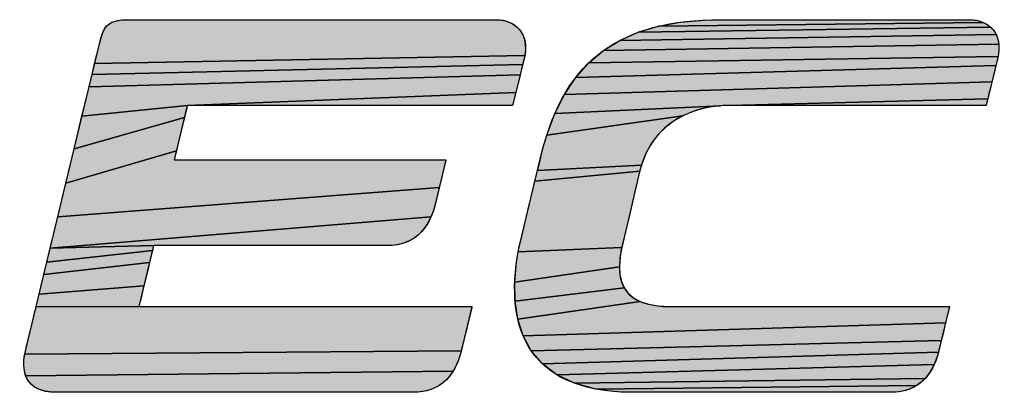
# Model space of a CAD drawing. Header units: millimetres. Extents: x 0 to 996, y 0 to 704.
# Tile 7 of 12: x 642.07 to 657.35, y 107.39 to 113.16. Entities that reach past the tile are written whole.
import ezdxf

# ---------------------------------------------------------------- set-up
doc = ezdxf.new("R2010")
doc.units = ezdxf.units.MM
doc.header["$LTSCALE"] = 0.3
doc.layers.add('AM_0', color=7, linetype='Continuous', lineweight=30)

# ---------------------------------------------------------------- blocks, each defined once
blk = doc.blocks.new('LS_ELECTRIC_BL0', base_point=(270.9675, 48.2757))
at = {"linetype": 'Continuous', "true_color": 0x003377}
for points in [[(273.8394, 47.9619), (273.8685, 47.96), (273.897, 47.9542), (273.9242, 47.9446), (273.9495, 47.9312), (273.9723, 47.9138), (273.992, 47.8925), (274.008, 47.8674), (274.0197, 47.8383), (274.0265, 47.8052), (274.0277, 47.7682), (274.0228, 47.7273), (271.2097, 47.6755), (271.2237, 47.7336), (271.2342, 47.7772), (271.2408, 47.8046), (271.2431, 47.8141), (271.2504, 47.8421), (271.2583, 47.8667), (271.2672, 47.8879), (271.2773, 47.9061), (271.2892, 47.9213), (271.3032, 47.9338), (271.3196, 47.9437), (271.3388, 47.9513), (271.3613, 47.9567), (271.3874, 47.9601), (271.4174, 47.9617), (271.4473, 47.9619), (271.4855, 47.9619), (271.5461, 47.9619), (271.627, 47.9619), (271.7257, 47.9619), (271.8397, 47.9619), (271.9668, 47.9619), (272.1046, 47.9619), (272.2507, 47.9619), (272.5584, 47.9619), (272.8707, 47.9619), (273.1688, 47.9619), (273.3066, 47.9619), (273.4338, 47.9619), (273.5478, 47.9619), (273.6465, 47.9619), (273.7273, 47.9619), (273.788, 47.9619), (273.8262, 47.9619)], [(277.0899, 47.8908), (277.1058, 47.865), (274.6448, 47.827), (274.7645, 47.8798), (277.0702, 47.9126)], [(277.0473, 47.9304), (277.0702, 47.9126), (274.7645, 47.8798), (274.8966, 47.9192), (277.0217, 47.9442)], [(276.936, 47.9619), (276.9654, 47.9599), (276.9943, 47.954), (277.0217, 47.9442), (274.8966, 47.9192), (275.0412, 47.9456), (275.1988, 47.9594), (275.2825, 47.9618), (275.304, 47.9619), (275.3075, 47.9619), (275.3118, 47.9619), (275.3335, 47.9619), (275.3713, 47.9619), (275.4235, 47.9619), (275.4884, 47.9619), (275.5644, 47.9619), (275.6499, 47.9619), (275.8423, 47.9619), (276.0524, 47.9619), (276.2668, 47.9619), (276.4721, 47.9619), (276.655, 47.9619), (276.7339, 47.9619), (276.8022, 47.9619), (276.8582, 47.9619), (276.9003, 47.9619), (276.9268, 47.9619)], [(277.1172, 47.8351), (277.1235, 47.8012), (274.537, 47.7605), (274.6448, 47.827), (277.1058, 47.865)], [(277.124, 47.7633), (277.1182, 47.7213), (274.4409, 47.6797), (274.537, 47.7605), (277.1235, 47.8012)], [(274.0144, 47.6911), (274.0088, 47.6685), (271.1927, 47.6047), (271.2097, 47.6755), (274.0228, 47.7273), (274.0179, 47.7053), (274.0175, 47.7036)], [(277.1102, 47.6881), (277.1042, 47.6636), (274.3562, 47.5844), (274.4409, 47.6797), (277.1182, 47.7213), (277.1144, 47.7051), (277.1137, 47.7025)], [(274.0014, 47.6381), (273.9926, 47.6023), (271.173, 47.5228), (271.1927, 47.6047), (274.0088, 47.6685)], [(277.0873, 47.5947), (277.0776, 47.5551), (274.2825, 47.474), (274.3562, 47.5844), (277.1042, 47.6636), (277.0964, 47.6317)], [(273.9734, 47.5241), (273.9642, 47.4866), (271.816, 47.402), (271.1272, 47.3326), (271.173, 47.5228), (273.9926, 47.6023), (273.9831, 47.5635)], [(277.0587, 47.4781), (277.0507, 47.4457), (275.3629, 47.402), (275.3056, 47.3999), (274.2194, 47.3482), (274.2825, 47.474), (277.0776, 47.5551), (277.0678, 47.5154)], [(271.816, 47.402), (273.9642, 47.4866), (273.956, 47.4532), (273.9494, 47.4263), (273.9451, 47.4085), (273.9435, 47.402), (273.9318, 47.402), (273.898, 47.402), (273.8443, 47.402), (273.7728, 47.402), (273.6856, 47.402), (273.5847, 47.402), (273.4723, 47.402), (273.3504, 47.402), (273.0867, 47.402), (272.8104, 47.402), (272.5384, 47.402), (272.2873, 47.402), (272.1748, 47.402), (272.074, 47.402), (271.9867, 47.402), (271.9152, 47.402), (271.8615, 47.402), (271.8278, 47.402)], [(271.8057, 47.3588), (271.7971, 47.3231), (271.0757, 47.1185), (271.1272, 47.3326), (271.816, 47.402), (271.8156, 47.4001), (271.812, 47.3854)], [(275.1179, 47.3601), (275.0574, 47.3342), (274.1668, 47.2066), (274.2194, 47.3482), (275.3056, 47.3999), (275.243, 47.3925), (275.1801, 47.3794)], [(275.3629, 47.402), (277.0507, 47.4457), (277.0446, 47.4207), (277.0409, 47.4055), (277.0369, 47.402), (277.017, 47.402), (276.9804, 47.402), (276.9287, 47.402), (276.8635, 47.402), (276.7868, 47.402), (276.7001, 47.402), (276.5037, 47.402), (276.2882, 47.402), (276.0673, 47.402), (275.8548, 47.402), (275.6643, 47.402), (275.5817, 47.402), (275.5097, 47.402), (275.4501, 47.402), (275.4046, 47.402), (275.375, 47.402)], [(274.8959, 47.2116), (274.8521, 47.1543), (274.815, 47.0879), (274.7855, 47.012), (274.1064, 46.9756), (274.1204, 47.0333), (274.1303, 47.0745), (274.1351, 47.0944), (274.1354, 47.0955), (274.1443, 47.1297), (274.1668, 47.2066), (275.0574, 47.3342), (274.9995, 47.3011), (274.9454, 47.2604)], [(271.7542, 47.1451), (271.7448, 47.1059), (271.0217, 46.8942), (271.0757, 47.1185), (271.7971, 47.3231), (271.7869, 47.2811), (271.776, 47.2355), (271.7648, 47.1893)], [(273.4733, 46.9043), (273.4638, 46.865), (270.9685, 46.6734), (271.0217, 46.8942), (271.7448, 47.1059), (271.7372, 47.0744), (271.7322, 47.0534), (271.7303, 47.0458), (271.7401, 47.0458), (271.7683, 47.0458), (271.8132, 47.0458), (271.8729, 47.0458), (271.9458, 47.0458), (272.0301, 47.0458), (272.2258, 47.0458), (272.4461, 47.0458), (272.6769, 47.0458), (272.9042, 47.0458), (273.1139, 47.0458), (273.2079, 47.0458), (273.2921, 47.0458), (273.365, 47.0458), (273.4248, 47.0458), (273.4696, 47.0458), (273.4978, 47.0458), (273.5076, 47.0458), (273.5072, 47.0441), (273.5042, 47.0317), (273.4987, 47.0091), (273.4913, 46.9788), (273.4827, 46.943)], [(274.7755, 46.9764), (274.7746, 46.9727), (274.0897, 46.9064), (274.1064, 46.9756), (274.7855, 47.012)], [(274.76, 46.9107), (274.7477, 46.8583), (274.7334, 46.7973), (274.718, 46.7317), (274.7024, 46.6657), (274.6878, 46.6033), (274.675, 46.5488), (274.6649, 46.5062), (274.6587, 46.4796), (274.6573, 46.4737), (273.9806, 46.4456), (273.9873, 46.4796), (273.9909, 46.4966), (273.9926, 46.504), (273.9961, 46.5188), (274.0051, 46.5558), (274.0182, 46.6103), (274.0345, 46.6775), (274.0526, 46.7525), (274.0714, 46.8304), (274.0897, 46.9064), (274.7746, 46.9727), (274.7693, 46.9502)], [(273.4231, 46.7074), (273.4096, 46.6729), (270.9195, 46.4695), (270.9685, 46.6734), (273.4638, 46.865), (273.4547, 46.8275), (273.4466, 46.7942), (273.4401, 46.7674), (273.4358, 46.7496), (273.4342, 46.7431)], [(271.5956, 46.4859), (270.9195, 46.4695), (273.4096, 46.6729), (273.3935, 46.6403), (273.3746, 46.6097), (273.3527, 46.5816), (273.3276, 46.5563), (273.299, 46.5343), (273.2668, 46.516), (273.2308, 46.5017), (273.1908, 46.4917), (273.1464, 46.4866), (273.1226, 46.4859), (273.1142, 46.4859), (273.09, 46.4859), (273.0514, 46.4859), (273.0001, 46.4859), (272.9375, 46.4859), (272.8651, 46.4859), (272.7844, 46.4859), (272.6041, 46.4859), (272.4089, 46.4859), (272.2106, 46.4859), (272.0213, 46.4859), (271.8531, 46.4859), (271.7807, 46.4859), (271.7181, 46.4859), (271.6668, 46.4859), (271.6282, 46.4859), (271.604, 46.4859)], [(271.5794, 46.4186), (271.5688, 46.3747), (270.8778, 46.2964), (270.8975, 46.3783), (271.5879, 46.4539)], [(271.5935, 46.4774), (271.5879, 46.4539), (270.8975, 46.3783), (270.9195, 46.4695), (271.5956, 46.4859)], [(274.6544, 46.4596), (274.6453, 46.4009), (274.6421, 46.3462), (273.9575, 46.2471), (273.9696, 46.3783), (273.9806, 46.4456), (274.6573, 46.4737), (274.6571, 46.4727)], [(271.5569, 46.3253), (271.5445, 46.2735), (271.5322, 46.2224), (270.8468, 46.1675), (270.8607, 46.2255), (270.8778, 46.2964), (271.5688, 46.3747)], [(274.6554, 46.2503), (274.6731, 46.2097), (273.9597, 46.1219), (273.9575, 46.2471), (274.6421, 46.3462), (274.6452, 46.2959)], [(271.5209, 46.1754), (271.5112, 46.1354), (271.5041, 46.1056), (271.5001, 46.0892), (271.4996, 46.087), (270.827, 46.0855), (270.8274, 46.087), (270.8297, 46.0965), (270.8363, 46.1239), (270.8468, 46.1675), (271.5322, 46.2224)], [(274.7336, 46.1445), (274.7775, 46.1206), (273.9776, 46.0041), (273.9597, 46.1219), (274.6731, 46.2097), (274.699, 46.1743)], [(276.7842, 46.0185), (276.7753, 45.9821), (274.0124, 45.8956), (273.9776, 46.0041), (274.7775, 46.1206), (274.8314, 46.1028), (274.8957, 46.0916), (274.971, 46.0871), (275.0122, 46.087), (275.0544, 46.087), (275.1127, 46.087), (275.1852, 46.087), (275.27, 46.087), (275.3654, 46.087), (275.4694, 46.087), (275.6959, 46.087), (275.9346, 46.087), (276.1707, 46.087), (276.3892, 46.087), (276.4872, 46.087), (276.5753, 46.087), (276.6515, 46.087), (276.714, 46.087), (276.761, 46.087), (276.7905, 46.087), (276.8008, 46.087), (276.8004, 46.0853), (276.7973, 46.0725), (276.7917, 46.0495)], [(273.6777, 46.087), (273.6762, 46.0805), (273.6719, 46.0627), (273.6654, 46.0359), (273.6573, 46.0026), (273.6482, 45.9651), (273.6387, 45.9258), (273.6293, 45.8871), (273.6206, 45.8513), (273.6133, 45.821), (273.6078, 45.7984), (270.7526, 45.7764), (270.7617, 45.8162), (270.7631, 45.822), (270.767, 45.8379), (270.7728, 45.8618), (270.78, 45.8917), (270.7882, 45.9252), (270.7967, 45.9604), (270.8051, 45.995), (270.8128, 46.027), (270.8194, 46.0542), (270.8243, 46.0744), (270.827, 46.0855), (271.4996, 46.087), (271.5116, 46.087), (271.5461, 46.087), (271.6011, 46.087), (271.6743, 46.087), (271.7637, 46.087), (271.867, 46.087), (271.9821, 46.087), (272.2391, 46.087), (272.5177, 46.087), (272.8005, 46.087), (273.0705, 46.087), (273.1953, 46.087), (273.3104, 46.087), (273.4137, 46.087), (273.503, 46.087), (273.5762, 46.087), (273.6312, 46.087), (273.6658, 46.087)], [(276.7562, 45.903), (276.747, 45.8653), (274.0656, 45.7979), (274.0124, 45.8956), (276.7753, 45.9821), (276.7658, 45.9428)], [(276.7326, 45.8059), (276.7285, 45.7892), (274.1384, 45.7127), (274.0656, 45.7979), (276.747, 45.8653), (276.739, 45.8321)], [(273.6044, 45.7843), (273.5991, 45.7663), (273.5868, 45.7311), (273.572, 45.6975), (273.5546, 45.6658), (270.7588, 45.6354), (270.7503, 45.667), (270.7466, 45.7014), (270.7475, 45.738), (270.7526, 45.7764), (273.6078, 45.7984), (273.6048, 45.786)], [(276.7143, 45.743), (276.7002, 45.7084), (274.2321, 45.6416), (274.1384, 45.7127), (276.7285, 45.7892), (276.7259, 45.7791)], [(273.5342, 45.6364), (273.5107, 45.6097), (273.4839, 45.5861), (273.4535, 45.5659), (273.4195, 45.5495), (273.3815, 45.5373), (273.3393, 45.5297), (273.2928, 45.5271), (273.2799, 45.5271), (273.2428, 45.5271), (273.1838, 45.5271), (273.1053, 45.5271), (273.0094, 45.5271), (272.8986, 45.5271), (272.7751, 45.5271), (272.6412, 45.5271), (272.3516, 45.5271), (272.0481, 45.5271), (271.7492, 45.5271), (271.4734, 45.5271), (271.3499, 45.5271), (271.2391, 45.5271), (271.1433, 45.5271), (271.0647, 45.5271), (271.0057, 45.5271), (270.9687, 45.5271), (270.9558, 45.5271), (270.9308, 45.5279), (270.8863, 45.5337), (270.8485, 45.545), (270.8171, 45.5613), (270.792, 45.5821), (270.7726, 45.6069), (270.7588, 45.6354), (273.5546, 45.6658)], [(276.6637, 45.6451), (276.6409, 45.6172), (274.3481, 45.5861), (274.2321, 45.6416), (276.7002, 45.7084), (276.6834, 45.6757)], [(276.6147, 45.5924), (276.585, 45.5709), (274.4877, 45.5481), (274.3481, 45.5861), (276.6409, 45.6172)], [(276.5515, 45.5533), (276.514, 45.5399), (276.4723, 45.5311), (276.4262, 45.5272), (276.3927, 45.5271), (276.3559, 45.5271), (276.3039, 45.5271), (276.2385, 45.5271), (276.1614, 45.5271), (276.0743, 45.5271), (275.9789, 45.5271), (275.7703, 45.5271), (275.5494, 45.5271), (275.3299, 45.5271), (275.1258, 45.5271), (275.0338, 45.5271), (274.9507, 45.5271), (274.8784, 45.5271), (274.8185, 45.5271), (274.7728, 45.5271), (274.7431, 45.5271), (274.7309, 45.5271), (274.7307, 45.5271), (274.7206, 45.5272), (274.6974, 45.5275), (274.6522, 45.5291), (274.5668, 45.5361), (274.4877, 45.5481), (276.585, 45.5709)]]:
    blk.add_hatch(color=156, dxfattribs=at).paths.add_polyline_path(points)
at = {"color": 156, "linetype": 'Continuous', "true_color": 0x003377}
for points in [[(273.8394, 47.9619), (273.8685, 47.96), (273.897, 47.9542), (273.9242, 47.9446), (273.9495, 47.9312), (273.9723, 47.9138), (273.992, 47.8925), (274.008, 47.8674), (274.0197, 47.8383), (274.0265, 47.8052), (274.0277, 47.7682), (274.0228, 47.7273), (271.2097, 47.6755), (271.2237, 47.7336), (271.2342, 47.7772), (271.2408, 47.8046), (271.2431, 47.8141), (271.2504, 47.8421), (271.2583, 47.8667), (271.2672, 47.8879), (271.2773, 47.9061), (271.2892, 47.9213), (271.3032, 47.9338), (271.3196, 47.9437), (271.3388, 47.9513), (271.3613, 47.9567), (271.3874, 47.9601), (271.4174, 47.9617), (271.4473, 47.9619), (271.4855, 47.9619), (271.5461, 47.9619), (271.627, 47.9619), (271.7257, 47.9619), (271.8397, 47.9619), (271.9668, 47.9619), (272.1046, 47.9619), (272.2507, 47.9619), (272.5584, 47.9619), (272.8707, 47.9619), (273.1688, 47.9619), (273.3066, 47.9619), (273.4338, 47.9619), (273.5478, 47.9619), (273.6465, 47.9619), (273.7273, 47.9619), (273.788, 47.9619), (273.8262, 47.9619), (273.8394, 47.9619)], [(277.0899, 47.8908), (277.1058, 47.865), (274.6448, 47.827), (274.7645, 47.8798), (277.0702, 47.9126), (277.0899, 47.8908)], [(277.0473, 47.9304), (277.0702, 47.9126), (274.7645, 47.8798), (274.8966, 47.9192), (277.0217, 47.9442), (277.0473, 47.9304)], [(276.936, 47.9619), (276.9654, 47.9599), (276.9943, 47.954), (277.0217, 47.9442), (274.8966, 47.9192), (275.0412, 47.9456), (275.1988, 47.9594), (275.2825, 47.9618), (275.304, 47.9619), (275.3075, 47.9619), (275.3118, 47.9619), (275.3335, 47.9619), (275.3713, 47.9619), (275.4235, 47.9619), (275.4884, 47.9619), (275.5644, 47.9619), (275.6499, 47.9619), (275.8423, 47.9619), (276.0524, 47.9619), (276.2668, 47.9619), (276.4721, 47.9619), (276.655, 47.9619), (276.7339, 47.9619), (276.8022, 47.9619), (276.8582, 47.9619), (276.9003, 47.9619), (276.9268, 47.9619), (276.936, 47.9619)], [(277.1172, 47.8351), (277.1235, 47.8012), (274.537, 47.7605), (274.6448, 47.827), (277.1058, 47.865), (277.1172, 47.8351)], [(277.124, 47.7633), (277.1182, 47.7213), (274.4409, 47.6797), (274.537, 47.7605), (277.1235, 47.8012), (277.124, 47.7633)], [(274.0144, 47.6911), (274.0088, 47.6685), (271.1927, 47.6047), (271.2097, 47.6755), (274.0228, 47.7273), (274.0179, 47.7053), (274.0175, 47.7036), (274.0144, 47.6911)], [(277.1102, 47.6881), (277.1042, 47.6636), (274.3562, 47.5844), (274.4409, 47.6797), (277.1182, 47.7213), (277.1144, 47.7051), (277.1137, 47.7025), (277.1102, 47.6881)], [(274.0014, 47.6381), (273.9926, 47.6023), (271.173, 47.5228), (271.1927, 47.6047), (274.0088, 47.6685), (274.0014, 47.6381)], [(277.0873, 47.5947), (277.0776, 47.5551), (274.2825, 47.474), (274.3562, 47.5844), (277.1042, 47.6636), (277.0964, 47.6317), (277.0873, 47.5947)], [(273.9734, 47.5241), (273.9642, 47.4866), (271.816, 47.402), (271.1272, 47.3326), (271.173, 47.5228), (273.9926, 47.6023), (273.9831, 47.5635), (273.9734, 47.5241)], [(277.0587, 47.4781), (277.0507, 47.4457), (275.3629, 47.402), (275.3056, 47.3999), (274.2194, 47.3482), (274.2825, 47.474), (277.0776, 47.5551), (277.0678, 47.5154), (277.0587, 47.4781)], [(271.816, 47.402), (273.9642, 47.4866), (273.956, 47.4532), (273.9494, 47.4263), (273.9451, 47.4085), (273.9435, 47.402), (273.9318, 47.402), (273.898, 47.402), (273.8443, 47.402), (273.7728, 47.402), (273.6856, 47.402), (273.5847, 47.402), (273.4723, 47.402), (273.3504, 47.402), (273.0867, 47.402), (272.8104, 47.402), (272.5384, 47.402), (272.2873, 47.402), (272.1748, 47.402), (272.074, 47.402), (271.9867, 47.402), (271.9152, 47.402), (271.8615, 47.402), (271.8278, 47.402), (271.816, 47.402)], [(271.8057, 47.3588), (271.7971, 47.3231), (271.0757, 47.1185), (271.1272, 47.3326), (271.816, 47.402), (271.8156, 47.4001), (271.812, 47.3854), (271.8057, 47.3588)], [(275.1179, 47.3601), (275.0574, 47.3342), (274.1668, 47.2066), (274.2194, 47.3482), (275.3056, 47.3999), (275.243, 47.3925), (275.1801, 47.3794), (275.1179, 47.3601)], [(275.3629, 47.402), (277.0507, 47.4457), (277.0446, 47.4207), (277.0409, 47.4055), (277.0369, 47.402), (277.017, 47.402), (276.9804, 47.402), (276.9287, 47.402), (276.8635, 47.402), (276.7868, 47.402), (276.7001, 47.402), (276.5037, 47.402), (276.2882, 47.402), (276.0673, 47.402), (275.8548, 47.402), (275.6643, 47.402), (275.5817, 47.402), (275.5097, 47.402), (275.4501, 47.402), (275.4046, 47.402), (275.375, 47.402), (275.3629, 47.402)], [(274.8959, 47.2116), (274.8521, 47.1543), (274.815, 47.0879), (274.7855, 47.012), (274.1064, 46.9756), (274.1204, 47.0333), (274.1303, 47.0745), (274.1351, 47.0944), (274.1354, 47.0955), (274.1443, 47.1297), (274.1668, 47.2066), (275.0574, 47.3342), (274.9995, 47.3011), (274.9454, 47.2604), (274.8959, 47.2116)], [(271.7542, 47.1451), (271.7448, 47.1059), (271.0217, 46.8942), (271.0757, 47.1185), (271.7971, 47.3231), (271.7869, 47.2811), (271.776, 47.2355), (271.7648, 47.1893), (271.7542, 47.1451)], [(273.4733, 46.9043), (273.4638, 46.865), (270.9685, 46.6734), (271.0217, 46.8942), (271.7448, 47.1059), (271.7372, 47.0744), (271.7322, 47.0534), (271.7303, 47.0458), (271.7401, 47.0458), (271.7683, 47.0458), (271.8132, 47.0458), (271.8729, 47.0458), (271.9458, 47.0458), (272.0301, 47.0458), (272.2258, 47.0458), (272.4461, 47.0458), (272.6769, 47.0458), (272.9042, 47.0458), (273.1139, 47.0458), (273.2079, 47.0458), (273.2921, 47.0458), (273.365, 47.0458), (273.4248, 47.0458), (273.4696, 47.0458), (273.4978, 47.0458), (273.5076, 47.0458), (273.5072, 47.0441), (273.5042, 47.0317), (273.4987, 47.0091), (273.4913, 46.9788), (273.4827, 46.943), (273.4733, 46.9043)], [(274.7755, 46.9764), (274.7746, 46.9727), (274.0897, 46.9064), (274.1064, 46.9756), (274.7855, 47.012), (274.7755, 46.9764)], [(274.76, 46.9107), (274.7477, 46.8583), (274.7334, 46.7973), (274.718, 46.7317), (274.7024, 46.6657), (274.6878, 46.6033), (274.675, 46.5488), (274.6649, 46.5062), (274.6587, 46.4796), (274.6573, 46.4737), (273.9806, 46.4456), (273.9873, 46.4796), (273.9909, 46.4966), (273.9926, 46.504), (273.9961, 46.5188), (274.0051, 46.5558), (274.0182, 46.6103), (274.0345, 46.6775), (274.0526, 46.7525), (274.0714, 46.8304), (274.0897, 46.9064), (274.7746, 46.9727), (274.7693, 46.9502), (274.76, 46.9107)], [(273.4231, 46.7074), (273.4096, 46.6729), (270.9195, 46.4695), (270.9685, 46.6734), (273.4638, 46.865), (273.4547, 46.8275), (273.4466, 46.7942), (273.4401, 46.7674), (273.4358, 46.7496), (273.4342, 46.7431), (273.4231, 46.7074)], [(271.5956, 46.4859), (270.9195, 46.4695), (273.4096, 46.6729), (273.3935, 46.6403), (273.3746, 46.6097), (273.3527, 46.5816), (273.3276, 46.5563), (273.299, 46.5343), (273.2668, 46.516), (273.2308, 46.5017), (273.1908, 46.4917), (273.1464, 46.4866), (273.1226, 46.4859), (273.1142, 46.4859), (273.09, 46.4859), (273.0514, 46.4859), (273.0001, 46.4859), (272.9375, 46.4859), (272.8651, 46.4859), (272.7844, 46.4859), (272.6041, 46.4859), (272.4089, 46.4859), (272.2106, 46.4859), (272.0213, 46.4859), (271.8531, 46.4859), (271.7807, 46.4859), (271.7181, 46.4859), (271.6668, 46.4859), (271.6282, 46.4859), (271.604, 46.4859), (271.5956, 46.4859)], [(271.5794, 46.4186), (271.5688, 46.3747), (270.8778, 46.2964), (270.8975, 46.3783), (271.5879, 46.4539), (271.5794, 46.4186)], [(271.5935, 46.4774), (271.5879, 46.4539), (270.8975, 46.3783), (270.9195, 46.4695), (271.5956, 46.4859), (271.5935, 46.4774)], [(274.6544, 46.4596), (274.6453, 46.4009), (274.6421, 46.3462), (273.9575, 46.2471), (273.9696, 46.3783), (273.9806, 46.4456), (274.6573, 46.4737), (274.6571, 46.4727), (274.6544, 46.4596)], [(271.5569, 46.3253), (271.5445, 46.2735), (271.5322, 46.2224), (270.8468, 46.1675), (270.8607, 46.2255), (270.8778, 46.2964), (271.5688, 46.3747), (271.5569, 46.3253)], [(274.6554, 46.2503), (274.6731, 46.2097), (273.9597, 46.1219), (273.9575, 46.2471), (274.6421, 46.3462), (274.6452, 46.2959), (274.6554, 46.2503)], [(271.5209, 46.1754), (271.5112, 46.1354), (271.5041, 46.1056), (271.5001, 46.0892), (271.4996, 46.087), (270.827, 46.0855), (270.8274, 46.087), (270.8297, 46.0965), (270.8363, 46.1239), (270.8468, 46.1675), (271.5322, 46.2224), (271.5209, 46.1754)], [(274.7336, 46.1445), (274.7775, 46.1206), (273.9776, 46.0041), (273.9597, 46.1219), (274.6731, 46.2097), (274.699, 46.1743), (274.7336, 46.1445)], [(276.7842, 46.0185), (276.7753, 45.9821), (274.0124, 45.8956), (273.9776, 46.0041), (274.7775, 46.1206), (274.8314, 46.1028), (274.8957, 46.0916), (274.971, 46.0871), (275.0122, 46.087), (275.0544, 46.087), (275.1127, 46.087), (275.1852, 46.087), (275.27, 46.087), (275.3654, 46.087), (275.4694, 46.087), (275.6959, 46.087), (275.9346, 46.087), (276.1707, 46.087), (276.3892, 46.087), (276.4872, 46.087), (276.5753, 46.087), (276.6515, 46.087), (276.714, 46.087), (276.761, 46.087), (276.7905, 46.087), (276.8008, 46.087), (276.8004, 46.0853), (276.7973, 46.0725), (276.7917, 46.0495), (276.7842, 46.0185)], [(273.6777, 46.087), (273.6762, 46.0805), (273.6719, 46.0627), (273.6654, 46.0359), (273.6573, 46.0026), (273.6482, 45.9651), (273.6387, 45.9258), (273.6293, 45.8871), (273.6206, 45.8513), (273.6133, 45.821), (273.6078, 45.7984), (270.7526, 45.7764), (270.7617, 45.8162), (270.7631, 45.822), (270.767, 45.8379), (270.7728, 45.8618), (270.78, 45.8917), (270.7882, 45.9252), (270.7967, 45.9604), (270.8051, 45.995), (270.8128, 46.027), (270.8194, 46.0542), (270.8243, 46.0744), (270.827, 46.0855), (271.4996, 46.087), (271.5116, 46.087), (271.5461, 46.087), (271.6011, 46.087), (271.6743, 46.087), (271.7637, 46.087), (271.867, 46.087), (271.9821, 46.087), (272.2391, 46.087), (272.5177, 46.087), (272.8005, 46.087), (273.0705, 46.087), (273.1953, 46.087), (273.3104, 46.087), (273.4137, 46.087), (273.503, 46.087), (273.5762, 46.087), (273.6312, 46.087), (273.6658, 46.087), (273.6777, 46.087)], [(276.7562, 45.903), (276.747, 45.8653), (274.0656, 45.7979), (274.0124, 45.8956), (276.7753, 45.9821), (276.7658, 45.9428), (276.7562, 45.903)], [(276.7326, 45.8059), (276.7285, 45.7892), (274.1384, 45.7127), (274.0656, 45.7979), (276.747, 45.8653), (276.739, 45.8321), (276.7326, 45.8059)], [(273.6044, 45.7843), (273.5991, 45.7663), (273.5868, 45.7311), (273.572, 45.6975), (273.5546, 45.6658), (270.7588, 45.6354), (270.7503, 45.667), (270.7466, 45.7014), (270.7475, 45.738), (270.7526, 45.7764), (273.6078, 45.7984), (273.6048, 45.786), (273.6044, 45.7843)], [(276.7143, 45.743), (276.7002, 45.7084), (274.2321, 45.6416), (274.1384, 45.7127), (276.7285, 45.7892), (276.7259, 45.7791), (276.7143, 45.743)], [(273.5342, 45.6364), (273.5107, 45.6097), (273.4839, 45.5861), (273.4535, 45.5659), (273.4195, 45.5495), (273.3815, 45.5373), (273.3393, 45.5297), (273.2928, 45.5271), (273.2799, 45.5271), (273.2428, 45.5271), (273.1838, 45.5271), (273.1053, 45.5271), (273.0094, 45.5271), (272.8986, 45.5271), (272.7751, 45.5271), (272.6412, 45.5271), (272.3516, 45.5271), (272.0481, 45.5271), (271.7492, 45.5271), (271.4734, 45.5271), (271.3499, 45.5271), (271.2391, 45.5271), (271.1433, 45.5271), (271.0647, 45.5271), (271.0057, 45.5271), (270.9687, 45.5271), (270.9558, 45.5271), (270.9308, 45.5279), (270.8863, 45.5337), (270.8485, 45.545), (270.8171, 45.5613), (270.792, 45.5821), (270.7726, 45.6069), (270.7588, 45.6354), (273.5546, 45.6658), (273.5342, 45.6364)], [(276.6637, 45.6451), (276.6409, 45.6172), (274.3481, 45.5861), (274.2321, 45.6416), (276.7002, 45.7084), (276.6834, 45.6757), (276.6637, 45.6451)], [(276.6147, 45.5924), (276.585, 45.5709), (274.4877, 45.5481), (274.3481, 45.5861), (276.6409, 45.6172), (276.6147, 45.5924)], [(276.5515, 45.5533), (276.514, 45.5399), (276.4723, 45.5311), (276.4262, 45.5272), (276.3927, 45.5271), (276.3559, 45.5271), (276.3039, 45.5271), (276.2385, 45.5271), (276.1614, 45.5271), (276.0743, 45.5271), (275.9789, 45.5271), (275.7703, 45.5271), (275.5494, 45.5271), (275.3299, 45.5271), (275.1258, 45.5271), (275.0338, 45.5271), (274.9507, 45.5271), (274.8784, 45.5271), (274.8185, 45.5271), (274.7728, 45.5271), (274.7431, 45.5271), (274.7309, 45.5271), (274.7307, 45.5271), (274.7206, 45.5272), (274.6974, 45.5275), (274.6522, 45.5291), (274.5668, 45.5361), (274.4877, 45.5481), (276.585, 45.5709), (276.5515, 45.5533)]]:
    blk.add_lwpolyline(points, dxfattribs=at)
for points, knots in [([(273.9435, 47.402), (273.9435, 47.402), (274.0179, 47.7053), (274.0179, 47.7053), (274.0625, 47.8776), (273.9515, 47.9619), (273.8394, 47.9619), (273.8394, 47.9619), (271.4341, 47.9619), (271.4341, 47.9619), (271.3022, 47.9619), (271.2706, 47.9285), (271.2431, 47.8141), (271.2431, 47.8141), (270.8274, 46.087), (270.8274, 46.087), (270.8274, 46.087), (270.7617, 45.8162), (270.7617, 45.8162), (270.7197, 45.6617), (270.7576, 45.5271), (270.9558, 45.5271), (270.9558, 45.5271), (273.2928, 45.5271), (273.2928, 45.5271), (273.4797, 45.5271), (273.566, 45.6451), (273.6044, 45.7843), (273.6044, 45.7843), (273.6777, 46.087), (273.6777, 46.087), (273.6777, 46.087), (271.4996, 46.087), (271.4996, 46.087), (271.4996, 46.087), (271.5956, 46.4859), (271.5956, 46.4859), (271.5956, 46.4859), (273.1226, 46.4859), (273.1226, 46.4859), (273.3096, 46.4859), (273.3959, 46.604), (273.4342, 46.7431), (273.4342, 46.7431), (273.5076, 47.0458), (273.5076, 47.0458), (273.5076, 47.0458), (271.7303, 47.0458), (271.7303, 47.0458), (271.7303, 47.0458), (271.816, 47.402), (271.816, 47.402), (271.816, 47.402), (273.9435, 47.402), (273.9435, 47.402)], [0, 0, 0, 0, 1, 1, 1, 2, 2, 2, 3, 3, 3, 4, 4, 4, 5, 5, 5, 6, 6, 6, 7, 7, 7, 8, 8, 8, 9, 9, 9, 10, 10, 10, 11, 11, 11, 12, 12, 12, 13, 13, 13, 14, 14, 14, 15, 15, 15, 16, 16, 16, 17, 17, 17, 18, 18, 18, 18]), ([(276.936, 47.9619), (276.936, 47.9619), (275.307, 47.9619), (275.307, 47.9619), (274.6532, 47.9619), (274.2884, 47.7065), (274.1354, 47.0955), (274.1354, 47.0955), (273.9926, 46.504), (273.9926, 46.504), (273.8776, 45.9859), (274.016, 45.5271), (274.7307, 45.5271), (274.7307, 45.5271), (276.4158, 45.5271), (276.4158, 45.5271), (276.6027, 45.5271), (276.6891, 45.6451), (276.7274, 45.7843), (276.7274, 45.7843), (276.8008, 46.087), (276.8008, 46.087), (276.8008, 46.087), (274.9827, 46.087), (274.9827, 46.087), (274.6695, 46.087), (274.6081, 46.2399), (274.6571, 46.4727), (274.6571, 46.4727), (274.7755, 46.9764), (274.7755, 46.9764), (274.857, 47.2987), (275.1335, 47.402), (275.3627, 47.402), (275.3627, 47.402), (277.04, 47.402), (277.04, 47.402), (277.04, 47.402), (277.1144, 47.7053), (277.1144, 47.7053), (277.159, 47.8776), (277.0481, 47.9619), (276.936, 47.9619)], [0, 0, 0, 0, 1, 1, 1, 2, 2, 2, 3, 3, 3, 4, 4, 4, 5, 5, 5, 6, 6, 6, 7, 7, 7, 8, 8, 8, 9, 9, 9, 10, 10, 10, 11, 11, 11, 12, 12, 12, 13, 13, 13, 14, 14, 14, 14])]:
    blk.add_open_spline(points, degree=3, knots=knots, dxfattribs=at)
blk = doc.blocks.new('A$C759C226F')
at = {"color": 2, "linetype": 'Continuous', "xscale": 0.7962623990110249, "yscale": 0.7962623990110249, "zscale": 0.7962623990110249}
blk.add_blockref('LS_ELECTRIC_BL0', (215.7612, 38.241), dxfattribs=at)

msp = doc.modelspace()

# ---------------------------------------------------------------- block references
at = {"layer": 'AM_0', "xscale": 2.978578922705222, "yscale": 2.978578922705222, "zscale": 2.978578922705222}
msp.add_blockref('A$C759C226F', (0, 0), dxfattribs=at)

doc.saveas('drawing.dxf')
